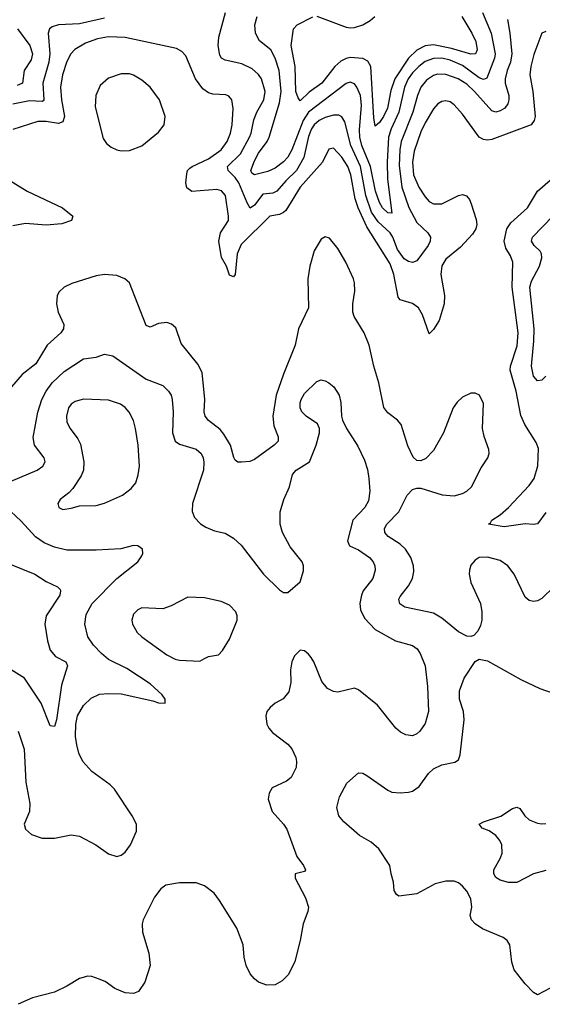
# Model space of a CAD drawing. Header units: inches. Extents: x 1173000 to 1307049, y 522583 to 678455.
# Tile 41 of 256: x 1205723 to 1208233, y 532104 to 536835. Entities that reach past the tile are written whole.
import ezdxf

# ---------------------------------------------------------------- set-up
doc = ezdxf.new("R2010")
doc.units = ezdxf.units.IN
doc.header["$MEASUREMENT"] = 0
doc.layers.add('B2503', color=7, linetype='Continuous')

msp = doc.modelspace()

# ---------------------------------------------------------------- linework, layer by layer
at = {"layer": 'B2503', "color": 5}
for points, elevation in [([(1206130, 536841.4), (1206010, 536814), (1205910, 536809.8), (1205878.9, 536801.1), (1205866.5, 536790), (1205860.2, 536770), (1205868, 536670), (1205862.3, 536630), (1205833.8, 536530), (1205839.4, 536450), (1205835.5, 536444.5), (1205830, 536441.3), (1205770, 536445.4), (1205690, 536428.7)], 760), ([(1208064.9, 536835.1), (1208076.9, 536770), (1208086.6, 536670), (1208079.2, 536630), (1208063.3, 536590), (1208054.8, 536550), (1208054.8, 536530), (1208071.5, 536470), (1208072.3, 536450), (1208067.6, 536430), (1208052.4, 536410), (1208030, 536396), (1208010, 536390.7), (1207990, 536397.1), (1207906.7, 536490), (1207870, 536524.2), (1207828.9, 536550), (1207770, 536570.8), (1207730, 536572.5), (1207710, 536567), (1207676.3, 536543.7), (1207649.2, 536510), (1207632.8, 536470), (1207610.8, 536390), (1207555.3, 536250), (1207548.8, 536210), (1207546, 536134), (1207558.6, 536030), (1207591.7, 535931.7), (1207630, 535860.7), (1207683.5, 535810), (1207695.3, 535790), (1207693.4, 535770), (1207684.2, 535750), (1207630, 535675.6), (1207610, 535667.8), (1207590, 535673.4), (1207570, 535685.7), (1207536.8, 535730), (1207514.2, 535790), (1207501.7, 535810), (1207444.1, 535864.1), (1207412.9, 535910), (1207384.9, 535990), (1207359.2, 536130), (1207312.4, 536230), (1207283.9, 536343.9), (1207270, 536368.6), (1207255.6, 536375.6), (1207230, 536375.5), (1207190, 536364.7), (1207161.2, 536350), (1207137.7, 536330), (1207124.4, 536310), (1207110, 536273.6), (1207088, 536172), (1207051.4, 536110), (1207000.3, 536059.7), (1206958.5, 536010), (1206938.6, 536001.4), (1206890, 535996.6), (1206850, 535943.1), (1206829.1, 535929.1), (1206814.5, 535954.5), (1206775.4, 536050), (1206757.1, 536077.1), (1206724.6, 536110), (1206721, 536130), (1206782.6, 536190), (1206826.6, 536270), (1206834.8, 536290), (1206846.5, 536353.5), (1206861.1, 536390), (1206895.5, 536450), (1206901.7, 536490), (1206884.4, 536550), (1206870, 536571.3), (1206838.9, 536598.9), (1206790, 536622.4), (1206710, 536640.6), (1206692.6, 536650), (1206684.3, 536664.3), (1206676.5, 536710), (1206679.1, 536750), (1206710.6, 536870)], 760), ([(1207946.1, 536870), (1207986.5, 536770), (1208006.8, 536670), (1208002.9, 536650), (1207965.7, 536554.3), (1207950, 536547), (1207930, 536555.8), (1207850, 536615), (1207790, 536640.1), (1207750, 536649.3), (1207710, 536647.7), (1207670, 536633.2), (1207639.1, 536610), (1207610, 536579.6), (1207589, 536550), (1207571.1, 536510), (1207543.9, 536390), (1207506.5, 536310), (1207494, 536270), (1207487.2, 536150), (1207488.7, 536068.7), (1207510, 535905.1), (1207490, 535906.6), (1207465.7, 535930), (1207450, 535955.9), (1207432.1, 536010), (1207407.9, 536130), (1207366.7, 536230), (1207356.4, 536270), (1207355.1, 536304.9), (1207364.5, 536424.5), (1207359.7, 536470), (1207342.6, 536510), (1207330, 536525.8), (1207310, 536534.8), (1207290, 536527.4), (1207110, 536390.3), (1207084, 536350), (1207030, 536209.8), (1207010, 536174.4), (1206990, 536151), (1206950, 536121.9), (1206914, 536106), (1206850, 536088.6), (1206838, 536098), (1206833.3, 536110), (1206850, 536156.5), (1206870, 536192.7), (1206911.2, 536248.8), (1206920.6, 536270), (1206970, 536435.6), (1206978.8, 536490), (1206969, 536590), (1206950.4, 536650), (1206928.2, 536690), (1206873.7, 536733.7), (1206855.5, 536770), (1206852.1, 536810), (1206863.7, 536850)], 740), ([(1207845.5, 536850), (1207894.5, 536770), (1207913, 536730), (1207920.4, 536690), (1207911.1, 536670), (1207890, 536668.6), (1207796.5, 536696.5), (1207710, 536714.1), (1207670, 536709.2), (1207630, 536688.7), (1207590, 536650.4), (1207524.2, 536550), (1207504.9, 536495.1), (1207489.2, 536410), (1207470, 536369.9), (1207450, 536340.7), (1207430, 536323.6), (1207423.3, 536363.3), (1207409.9, 536609.9), (1207394.9, 536634.9), (1207370, 536647.8), (1207310, 536652.9), (1207290, 536648.7), (1207264.3, 536635.7), (1207236, 536610), (1207173.2, 536530), (1207112.8, 536487.2), (1207070, 536445.3), (1207059.7, 536459.7), (1207049.5, 536489.5), (1207045.6, 536610), (1207025.9, 536710), (1207037.6, 536790), (1207055.1, 536810), (1207130.8, 536849.2)], 720), ([(1207150, 536851.1), (1207290, 536798.4), (1207310, 536795), (1207330, 536796.5), (1207370, 536810.1), (1207406.5, 536830), (1207427.6, 536850)], 720), ([(1205711.9, 536790), (1205770.8, 536710.8), (1205784.9, 536670), (1205778.6, 536641.4), (1205744.1, 536590), (1205736.2, 536530), (1205710, 536519.1)], 740), ([(1208250, 536778.4), (1208230, 536769.3), (1208191.9, 536668.1), (1208177, 536610), (1208172.7, 536570), (1208187.1, 536490), (1208197.8, 536370), (1208193.8, 536350), (1208178.9, 536330), (1207990, 536259.8), (1207970, 536256.2), (1207950, 536259.3), (1207930, 536271), (1207850, 536380.4), (1207810, 536426.2), (1207790, 536439.3), (1207770, 536444.5), (1207750, 536441.5), (1207730.2, 536429.8), (1207710, 536405.7), (1207670, 536339.8), (1207650, 536295.3), (1207617.1, 536202.9), (1207608.8, 536150), (1207614, 536090), (1207639, 536030), (1207670, 535982.8), (1207690, 535961.2), (1207710, 535949.3), (1207750, 535950.2), (1207830, 535990.2), (1207850, 535995.3), (1207868.1, 535988.1), (1207882.3, 535970), (1207890.2, 535950.2), (1207914.7, 535874.7), (1207918.2, 535850), (1207913.6, 535830), (1207896.6, 535803.4), (1207839, 535741), (1207770, 535684.6), (1207750, 535652.2), (1207745, 535610), (1207763.1, 535510), (1207761, 535470), (1207737.2, 535390), (1207710, 535346.3), (1207690, 535325.1), (1207657.2, 535417.2), (1207638.4, 535450), (1207610, 535471.4), (1207550, 535489.3), (1207541.2, 535501.2), (1207519.1, 535610), (1207501.5, 535661.5), (1207390, 535839.6), (1207347.9, 535930), (1207333.9, 535973.9), (1207312.8, 536090), (1207298.5, 536130), (1207270, 536174.1), (1207230, 536216.8), (1207207.2, 536212.8), (1207177.1, 536150), (1207070.5, 536030), (1207001.5, 535918.5), (1206990, 535907.5), (1206970, 535899.3), (1206923.6, 535890), (1206785.9, 535754.1), (1206767.9, 535710), (1206757.7, 535610), (1206750, 535598.7), (1206730, 535607.3), (1206715.5, 535650), (1206691.6, 535691.6), (1206679.6, 535770), (1206686.6, 535810), (1206724.9, 535870), (1206726.1, 535890), (1206711.1, 535990), (1206692.1, 536012.1), (1206670, 536018.6), (1206548.9, 536008.9), (1206526.3, 536026.3), (1206521.5, 536050), (1206525.4, 536094.6), (1206529.5, 536110.5), (1206539.3, 536120.7), (1206550.4, 536129.6), (1206630, 536165.7), (1206689.8, 536210), (1206718.5, 536250), (1206735.5, 536290), (1206742.9, 536330), (1206747.6, 536407.6), (1206741.1, 536450), (1206727, 536467), (1206713, 536473), (1206650, 536477.5), (1206630, 536483.4), (1206602.6, 536502.5), (1206567.9, 536550), (1206521.5, 536661.5), (1206501.5, 536681.5), (1206475.6, 536695.5), (1206229.9, 536749.9), (1206150, 536752.3), (1206096.7, 536743.3), (1206038.9, 536721.1), (1205987.9, 536692.1), (1205969, 536671), (1205950, 536633.3), (1205928.5, 536570), (1205918.6, 536510), (1205922.9, 536450), (1205938.5, 536370), (1205930, 536344), (1205910, 536335.8), (1205850, 536345.4), (1205810, 536345.6), (1205690, 536306.4)], 780), ([(1205650, 536077.7), (1205758.6, 536010), (1205929, 535930), (1205977.6, 535890), (1205972.4, 535870), (1205925.5, 535854.5), (1205850, 535847.9), (1205750, 535855.6), (1205690, 535843.6)], 780), ([(1208250, 534467.1), (1208210, 534412.7), (1208190.8, 534409.2), (1208150, 534412.3), (1208050, 534398.5), (1207973.6, 534410), (1207983.6, 534416.4), (1207990.7, 534430), (1208030, 534454.9), (1208070.5, 534490), (1208170, 534595.7), (1208193.5, 534630), (1208211.4, 534691.3), (1208214.6, 534774.6), (1208203.7, 534803.7), (1208149.1, 534890), (1208130, 534933.3), (1208107.7, 535050), (1208078.4, 535150), (1208079.9, 535170), (1208112.5, 535267.5), (1208116.5, 535330), (1208087.6, 535550), (1208090.6, 535670), (1208079.3, 535699.3), (1208057, 535737), (1208049.1, 535770), (1208062.9, 535830), (1208080.7, 535859.3), (1208161.5, 535930), (1208209.9, 536010.1), (1208270, 536063)], 780), ([(1208250, 535122), (1208230, 535102.4), (1208210, 535099.2), (1208190, 535121.6), (1208180.7, 535170), (1208192.5, 535290), (1208192.9, 535350), (1208172.5, 535550), (1208181.1, 535578.9), (1208219, 535650), (1208231, 535690), (1208228.4, 535710), (1208221.7, 535721.7), (1208193.8, 535750), (1208181.3, 535770), (1208185.2, 535790), (1208283.4, 535890)], 760), ([(1208290, 534110.7), (1208230, 534053.3), (1208210, 534042), (1208190, 534038.9), (1208170, 534043.8), (1208150, 534059.7), (1208096.8, 534170), (1208067.6, 534210), (1208030, 534236.5), (1207970, 534252.8), (1207930, 534250.4), (1207910, 534238.4), (1207890, 534214), (1207882.7, 534190), (1207881.9, 534170), (1207889.5, 534130), (1207935.2, 534030), (1207942.8, 533990), (1207941.7, 533950), (1207935.6, 533924.4), (1207923.2, 533896.8), (1207903.9, 533876.1), (1207890, 533871.5), (1207870, 533872.8), (1207830, 533893.1), (1207750, 533958.8), (1207710, 533983.8), (1207572.2, 534012.2), (1207547.7, 534027.7), (1207543.7, 534050), (1207550, 534062.6), (1207590, 534114.7), (1207609.9, 534150), (1207616, 534184), (1207614.2, 534210), (1207600.6, 534250), (1207576.1, 534290), (1207550, 534314.5), (1207492, 534352), (1207476.2, 534370), (1207474, 534390), (1207486.2, 534410), (1207543.5, 534470), (1207583.8, 534550), (1207610, 534577.6), (1207630, 534584.2), (1207650, 534583.5), (1207752.4, 534552.4), (1207810, 534547.1), (1207850, 534558.1), (1207870.8, 534570), (1207892.2, 534590), (1207939.4, 534680.6), (1207971.7, 534730), (1207977.1, 534750), (1207975.7, 534770), (1207952.7, 534832.7), (1207945.2, 534870), (1207949.8, 534990), (1207930.8, 535030), (1207910, 535040.9), (1207890, 535040.3), (1207850, 535021.2), (1207823.5, 534996.5), (1207804.8, 534970), (1207758.8, 534850), (1207710, 534765.1), (1207673.4, 534726.6), (1207650, 534715.3), (1207630, 534716.9), (1207612.9, 534732.9), (1207586.9, 534786.9), (1207554.6, 534890), (1207537.7, 534910), (1207490, 534945.6), (1207471.9, 534971.9), (1207448.2, 535090), (1207423.7, 535170), (1207401.5, 535270), (1207376.4, 535330), (1207329.1, 535409.1), (1207322.2, 535430), (1207322.9, 535470), (1207332.1, 535530), (1207330.6, 535570), (1207325.2, 535590), (1207289.2, 535670), (1207250, 535736), (1207210, 535785.1), (1207190, 535791.3), (1207170, 535780.7), (1207136.6, 535723.4), (1207116.9, 535650), (1207107.1, 535590), (1207110.2, 535450), (1207062.3, 535350), (1207045.2, 535270), (1206989.2, 535130.8), (1206955.3, 535030), (1206938.4, 534930), (1206942.7, 534882.7), (1206964, 534830), (1206964.2, 534810), (1206944.6, 534790), (1206850, 534721.1), (1206827.5, 534712.5), (1206788.3, 534708.3), (1206770, 534708.9), (1206758.4, 534718.4), (1206750.5, 534730.5), (1206735.8, 534790), (1206703, 534843), (1206685.9, 534865.9), (1206630, 534908.1), (1206613.7, 534930), (1206608.6, 534950), (1206611.7, 535010), (1206599.2, 535139.2), (1206578.8, 535178.8), (1206499, 535279.1), (1206473.3, 535353.3), (1206452, 535372), (1206430, 535379.3), (1206390, 535375), (1206350, 535357.7), (1206330, 535365.6), (1206250.9, 535570), (1206227.6, 535590), (1206190, 535605.3), (1206130, 535610.8), (1206090, 535603.5), (1205972.8, 535567.1), (1205937.1, 535550), (1205912.4, 535527.6), (1205902.4, 535510), (1205900.2, 535470), (1205908.1, 535430), (1205935, 535370), (1205933.6, 535350), (1205920.9, 535330), (1205855.6, 535270), (1205799.6, 535180.4), (1205734.2, 535130), (1205683.6, 535070)], 820), ([(1205682.7, 534617.3), (1205806.3, 534670), (1205833.8, 534690), (1205845.5, 534710), (1205840.2, 534730), (1205793.8, 534790), (1205786.8, 534826.8), (1205809.3, 534949.3), (1205828.8, 535010), (1205849.4, 535050), (1205879.4, 535090), (1205936.4, 535143.6), (1206030, 535204.8), (1206090, 535213.7), (1206130, 535228.2), (1206170, 535219.7), (1206330, 535108.2), (1206410, 535076.9), (1206436.9, 535050), (1206449.7, 535030), (1206455.5, 535010), (1206459.8, 534950), (1206456.1, 534850), (1206469.8, 534810), (1206490, 534794.4), (1206570.5, 534770.5), (1206593.7, 534750), (1206603.5, 534730), (1206607.9, 534707.9), (1206604.8, 534670), (1206552.5, 534510), (1206551.9, 534471.9), (1206562.8, 534442.8), (1206591.6, 534411.6), (1206616.4, 534396.4), (1206658.9, 534378.9), (1206710, 534367), (1206750, 534344.2), (1206787.2, 534310), (1206893.5, 534170), (1206970, 534094.7), (1206990, 534082.4), (1207010, 534082), (1207070, 534133.6), (1207086.1, 534186.1), (1207086.5, 534210), (1207079.6, 534230), (1207022.5, 534302.5), (1206984.8, 534370), (1206973.5, 534410), (1206974.2, 534470), (1206991.2, 534530), (1207017.8, 534590), (1207033.4, 534650), (1207050, 534670.8), (1207114.2, 534710), (1207146.5, 534790), (1207162, 534850), (1207162.3, 534870), (1207153.5, 534893.5), (1207098.4, 534930), (1207078.3, 534950), (1207069.2, 534970), (1207070, 534994), (1207073.8, 535010), (1207090, 535038), (1207150, 535096.9), (1207170, 535104), (1207190, 535099.7), (1207207, 535090), (1207231.5, 535070), (1207256.9, 535030), (1207265.4, 534994.6), (1207268, 534930), (1207273.3, 534910), (1207292.8, 534870), (1207346.1, 534786.2), (1207378.6, 534718.6), (1207393, 534673), (1207399.4, 534630), (1207404.7, 534570), (1207397.9, 534522.1), (1207381.1, 534490), (1207322.4, 534430), (1207296.8, 534330), (1207306.6, 534306.6), (1207350, 534286.6), (1207403.1, 534250), (1207419.8, 534230), (1207427.8, 534210), (1207429.8, 534190), (1207419.3, 534150), (1207371.9, 534090), (1207363.7, 534070), (1207356.5, 534030), (1207359.5, 533999.6), (1207379.5, 533959.5), (1207430, 533904.5), (1207527, 533850), (1207610, 533828), (1207631.7, 533811.7), (1207646.6, 533790), (1207670.7, 533730.7), (1207681, 533630), (1207685.7, 533510), (1207670, 533452.4), (1207643.8, 533416.2), (1207630, 533403.6), (1207610, 533394.3), (1207577.7, 533397.8), (1207551.3, 533411.3), (1207530, 533430.4), (1207441.2, 533541.2), (1207350, 533615.3), (1207330, 533622.4), (1207250, 533603.1), (1207230, 533606), (1207200.6, 533620.6), (1207174.1, 533654.1), (1207136, 533750), (1207122.6, 533770), (1207110, 533786.4), (1207090, 533801.6), (1207070, 533805.5), (1207042.5, 533777.5), (1207029.7, 533750), (1207023, 533710), (1207025.6, 533650), (1207014.9, 533605.1), (1206987.9, 533572.1), (1206950, 533550.4), (1206925.1, 533530), (1206909.7, 533510), (1206905.1, 533490), (1206909.7, 533450), (1206919.6, 533430), (1206937, 533410), (1207010, 533353), (1207030, 533331.6), (1207049.7, 533290), (1207052.6, 533270), (1207050, 533241), (1207026.3, 533193.7), (1207004.4, 533175.6), (1206935.6, 533144.4), (1206921.4, 533118.6), (1206916.3, 533090), (1206935.8, 533030), (1206989.7, 532970), (1207005.2, 532945.2), (1207053.2, 532813.2), (1207086, 532770), (1207095.1, 532750), (1207090, 532741), (1207046, 532730), (1207045.7, 532710), (1207095.8, 532615.8), (1207109.7, 532570), (1207106.6, 532550), (1207084.2, 532490), (1207069.6, 532410), (1207044.2, 532310), (1207013.6, 532246.4), (1206983.3, 532216.7), (1206950, 532198), (1206910, 532196.4), (1206870, 532210.4), (1206850, 532226), (1206830.4, 532250), (1206810.3, 532290), (1206801.1, 532330), (1206796.5, 532390), (1206765.3, 532470), (1206683.2, 532603.2), (1206657.1, 532637.1), (1206610, 532672.7), (1206570, 532688), (1206490, 532687.3), (1206424.5, 532675.5), (1206400.9, 532659.1), (1206370, 532618), (1206315.6, 532510), (1206311.5, 532490), (1206313.3, 532450), (1206342.9, 532350), (1206349.5, 532290), (1206323.7, 532210), (1206294, 532166), (1206270, 532154.8), (1206230, 532158.8), (1206179.8, 532179.8), (1206132.7, 532212.7), (1206105.2, 532225.2), (1206070, 532237.3), (1206050, 532239.1), (1206010, 532228.2), (1205949.7, 532190.3), (1205890, 532161.3), (1205784.9, 532135.1), (1205716.3, 532103.7)], 840), ([(1205715.7, 533415.7), (1205743.9, 533330), (1205751.7, 533171.7), (1205771.3, 533068.7), (1205769.6, 533030), (1205745.1, 532970), (1205750, 532946), (1205779.8, 532919.8), (1205830, 532901.7), (1205890, 532902.6), (1205970, 532918), (1206010, 532911.2), (1206089.3, 532870), (1206150, 532826.6), (1206190, 532814.5), (1206210, 532820.7), (1206230, 532834.5), (1206255.8, 532870), (1206283.8, 532936.2), (1206283.8, 532970), (1206263.1, 533010), (1206177.6, 533137.6), (1206157.5, 533157.5), (1206070, 533221.5), (1206026.4, 533270), (1206006.8, 533310), (1205997.7, 533350), (1205991.6, 533390), (1205992.6, 533450), (1206000.7, 533490), (1206030, 533539.2), (1206065.4, 533574.6), (1206106.7, 533593.3), (1206150, 533596.9), (1206210, 533594.8), (1206361.8, 533561.8), (1206390, 533551.5), (1206422, 533550), (1206421.6, 533570), (1206407.2, 533590), (1206350, 533643.5), (1206237.1, 533717.1), (1206150, 533760.6), (1206116.5, 533790), (1206077.6, 533830), (1206050.3, 533870), (1206035.6, 533930), (1206042.7, 533977.3), (1206070.7, 534029.3), (1206190, 534149.8), (1206290.5, 534230), (1206310, 534259), (1206314, 534270), (1206312.7, 534290), (1206290, 534306), (1206270, 534308.4), (1206208.6, 534291.4), (1206090, 534285), (1205950, 534286.3), (1205890, 534300.5), (1205840.5, 534320.5), (1205799, 534350), (1205730, 534425.2), (1205655.1, 534495)], 840), ([(1205677.8, 534217.8), (1205794.9, 534170), (1205850, 534135.3), (1205904, 534110), (1205916.7, 534096.7), (1205919.5, 534090), (1205915.5, 534070), (1205850.2, 533970), (1205844.2, 533930), (1205856.5, 533850), (1205870, 533806), (1205894.9, 533774.9), (1205943.8, 533750), (1205951.8, 533730), (1205923.1, 533636.9), (1205900.2, 533470), (1205890, 533438.4), (1205870, 533442), (1205825.8, 533550), (1205745.4, 533670), (1205630, 533742.9)], 820), ([(1208270, 532181.5), (1208210, 532149.2), (1208190, 532160.7), (1208150, 532202), (1208097.4, 532270), (1208086.9, 532306.9), (1208076.2, 532390), (1208064.5, 532410), (1208044.3, 532424.3), (1207945.6, 532465.6), (1207909.8, 532490), (1207892.1, 532510), (1207886.6, 532530), (1207894.6, 532570), (1207889.9, 532610), (1207870, 532646.8), (1207850, 532670.8), (1207830, 532686.8), (1207810, 532695.3), (1207770, 532695.8), (1207718.1, 532681.9), (1207630, 532634.7), (1207543.9, 532623.9), (1207531.8, 532631.8), (1207522, 532650), (1207518.7, 532690), (1207506, 532730), (1207500.7, 532770), (1207447.6, 532850), (1207410, 532883.5), (1207354.1, 532914.1), (1207279.7, 532979.7), (1207256, 533010), (1207246, 533050), (1207259, 533101), (1207293.8, 533166.2), (1207350, 533215.5), (1207370, 533214.4), (1207390, 533203.7), (1207490, 533132), (1207510, 533122.8), (1207550, 533119), (1207590, 533122.8), (1207610, 533127.9), (1207642, 533150), (1207686.8, 533213.3), (1207710, 533235.8), (1207750, 533254.4), (1207812.5, 533267.5), (1207830, 533278.8), (1207838, 533302), (1207856.8, 533470), (1207854.5, 533510), (1207834.8, 533570), (1207835.5, 533610), (1207856.8, 533670), (1207910, 533750.5), (1207930, 533761.6), (1207970, 533754), (1208130, 533664), (1208220.9, 533620.9), (1208290, 533597.4)], 820), ([(1208250, 532746.2), (1208190, 532730.7), (1208110, 532688.4), (1208070, 532689), (1208030, 532699.6), (1208010, 532712.3), (1207999.9, 532730), (1207999.2, 532750), (1208031.8, 532808.2), (1208039.2, 532830), (1208038.5, 532870), (1208029.4, 532890), (1208010, 532914.7), (1207976.9, 532936.9), (1207943.1, 532950), (1207929.7, 532970), (1207950, 532980.9), (1208032.8, 533007.2), (1208090, 533044.4), (1208110, 533050.2), (1208124.3, 533044.3), (1208148.9, 533008.9), (1208170.1, 532990.1), (1208210, 532973.5), (1208230, 532970.1), (1208250, 532972.5)], 780)]:
    msp.add_lwpolyline(points, dxfattribs=dict(at, elevation=elevation))
for points, elevation in [([(1206250, 536574.8), (1206210, 536574.5), (1206150, 536553.3), (1206110, 536518), (1206087.9, 536470), (1206084.6, 536415.4), (1206124, 536264), (1206139, 536239), (1206161.8, 536221.8), (1206190, 536209.1), (1206210, 536205.2), (1206250, 536206.9), (1206310, 536229), (1206390, 536293.8), (1206417.1, 536330), (1206421.4, 536370), (1206394.7, 536450), (1206350, 536510.6), (1206310, 536544.2), (1206270, 536568.7)], 820), ([(1206030, 535011.1), (1205990, 535000.4), (1205970, 534986.6), (1205957.3, 534970), (1205947, 534930), (1205950, 534900.7), (1205964.6, 534870), (1206001.3, 534821.3), (1206015.1, 534795.1), (1206031.3, 534710), (1206029.2, 534670), (1206017.4, 534642.6), (1205977.5, 534582.5), (1205959.3, 534560.7), (1205917.3, 534530), (1205906.4, 534510), (1205911.3, 534490), (1205930, 534480.7), (1205970, 534488.2), (1206010, 534499.3), (1206090, 534500.3), (1206130, 534511.8), (1206216.2, 534550), (1206258.4, 534581.6), (1206280.5, 534610), (1206292.5, 534647.5), (1206297.7, 534690), (1206291.9, 534790), (1206279.3, 534870), (1206268.8, 534908.8), (1206248.8, 534948.8), (1206230, 534971.5), (1206207.3, 534987.3), (1206150, 535006)], 860), ([(1206530, 534060.5), (1206450, 534018.3), (1206410, 534004), (1206310, 534008), (1206290, 533998.7), (1206270, 533978), (1206262, 533950), (1206265.3, 533930), (1206287, 533890), (1206310, 533868.9), (1206430, 533783.6), (1206470, 533762.6), (1206490, 533757.6), (1206587.3, 533752.7), (1206610, 533765.5), (1206630, 533774.9), (1206676.9, 533783.1), (1206697.1, 533802.9), (1206730, 533858.8), (1206767, 533950), (1206767, 533970), (1206760.7, 533990), (1206730, 534021.6), (1206690, 534038.9), (1206610, 534056.9)], 860)]:
    msp.add_lwpolyline(points, close=True, dxfattribs=dict(at, elevation=elevation))

doc.saveas('drawing.dxf')
